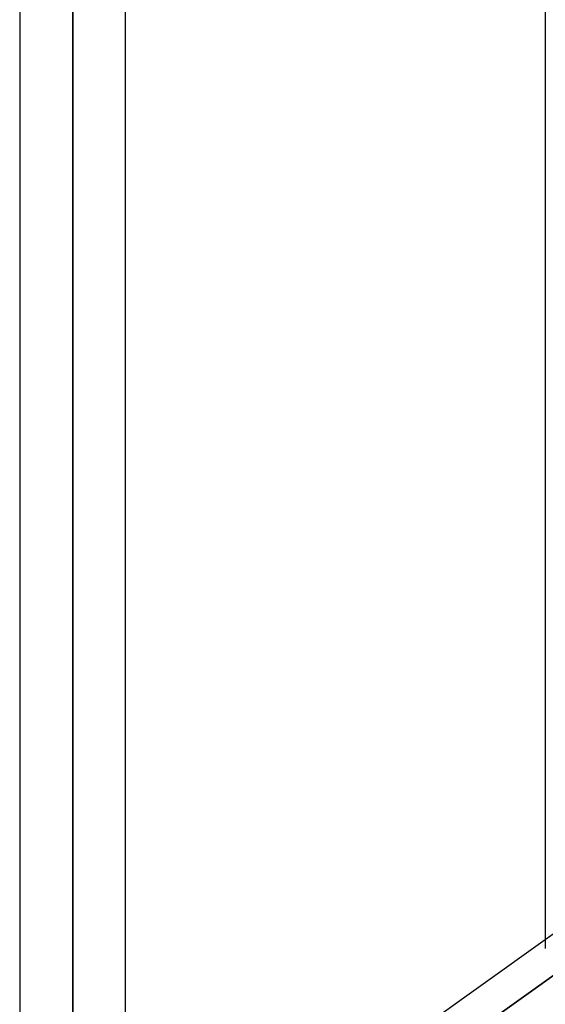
# Model space of a CAD drawing. Header units: millimetres. Extents: x -100 to 120, y -270 to 270.
# Tile 9 of 75: x 27 to 37, y -146 to -128. Entities that reach past the tile are written whole.
import ezdxf

# ---------------------------------------------------------------- set-up
doc = ezdxf.new("R2010")
doc.units = ezdxf.units.MM
doc.layers.add('MAIN-1', color=7, linetype='Continuous')
doc.layers.add('MAIN-2', color=7, linetype='Continuous')

msp = doc.modelspace()

# ---------------------------------------------------------------- linework, layer by layer
at = {"layer": 'MAIN-1'}
for p, q in [((27.481, 0), (27.481, -152.399)), ((29.496, -152.508), (29.496, 0)), ((37.481, 0), (37.481, -145.425)), ((28.489, -153.345), (28.489, 0)), ((37.481, -145.263), (29.496, -150.951)), ((37.823, -145.806), (29.496, -151.738))]:
    msp.add_line(p, q, dxfattribs=at)
at = {"layer": 'MAIN-2'}
for p, q in [((28.489, 0), (28.489, -151.835)), ((28.489, 0), (28.489, -153.345)), ((28.489, -151.835), (28.489, 0)), ((39.496, -143.827), (37.481, -145.263)), ((29.239, -151.922), (37.823, -145.806))]:
    msp.add_line(p, q, dxfattribs=at)

doc.saveas('drawing.dxf')
